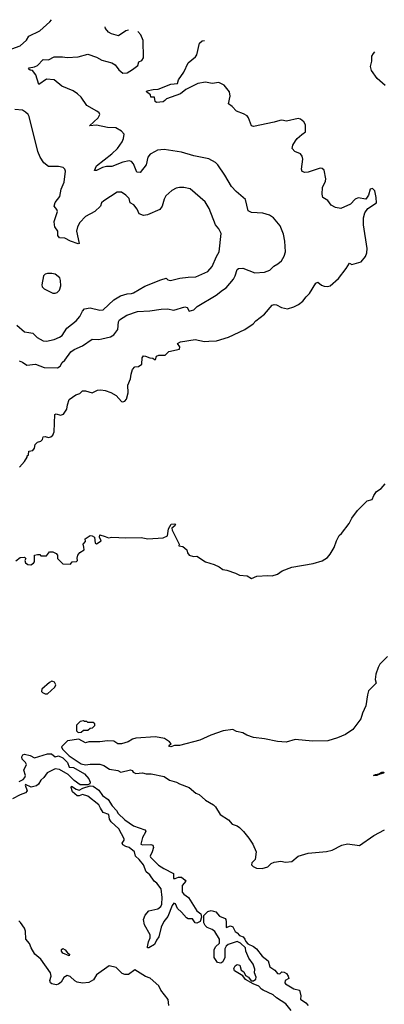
# Model space of a CAD drawing. Extents: x 1966327 to 2147849, y 395140 to 552178.
# Tile 188 of 256: x 2003590 to 2006934, y 523387 to 532415. Entities that reach past the tile are written whole.
import ezdxf

# ---------------------------------------------------------------- set-up
doc = ezdxf.new("R2010")
doc.units = 0

msp = doc.modelspace()

# ---------------------------------------------------------------- linework, layer by layer
at = {"layer": '0CON20XD'}
for points in [[(2003485, 532135.5), (2003595.3, 532174.7), (2003652.4, 532227.6), (2003674.5, 532265.5), (2003776, 532314), (2003866, 532395), (2003880.9, 532415.1)], [(2004586.5, 532319.9), (2004565, 532313.3), (2004495, 532266.7), (2004432.5, 532285), (2004405, 532301.2), (2004378, 532335), (2004373.4, 532348.6)], [(2003584.2, 529285.8), (2003615, 529274.4), (2003655, 529247.5), (2003735, 529255.8), (2003815, 529224.5), (2003937.1, 529222.9), (2003960.6, 529239.4), (2003979.5, 529270.5), (2004005, 529292.5), (2004060.6, 529369.4), (2004088.7, 529391.3), (2004166.5, 529423.5), (2004255, 529486), (2004315, 529482), (2004342.7, 529487.3), (2004423.2, 529506.8), (2004455, 529525.8), (2004490.7, 529575), (2004496.1, 529646.1), (2004505.6, 529664.4), (2004573.3, 529706.7), (2004669.6, 529740.4), (2004785, 529745.7), (2004888.3, 529761.7), (2004945, 529762.9), (2005005, 529751.8), (2005105, 529782.5), (2005126.4, 529776.4), (2005145, 529742.5), (2005186.4, 529753.6), (2005216.7, 529785), (2005391.7, 529888.3), (2005448.8, 529935), (2005485, 529955.8), (2005549.4, 530035), (2005566.7, 530065), (2005585, 530123.3), (2005595.6, 530134.4), (2005635, 530136.9), (2005745, 530094.3), (2005835, 530101.4), (2005885, 530119.2), (2005921.2, 530155), (2005956, 530175), (2005990, 530205), (2006016.1, 530246.1), (2006026.7, 530285), (2006021.5, 530385), (2006009.8, 530449.8), (2005978.1, 530525), (2005917.6, 530597.6), (2005881.7, 530621.7), (2005820.7, 530640.7), (2005716.9, 530646.9), (2005685, 530663.3), (2005662, 530765), (2005575, 530840), (2005534, 530885), (2005470.5, 530990.5), (2005406.7, 531085), (2005385.8, 531105.8), (2005325, 531138), (2005187.3, 531167.3), (2005075, 531201.4), (2004915, 531224.3), (2004855, 531217.5), (2004832.1, 531207.9), (2004787.6, 531182.4), (2004766.8, 531153.2), (2004749.5, 531085), (2004695, 531013.8), (2004665, 531015.8), (2004635, 531094.2), (2004615, 531114.3), (2004595, 531120.5), (2004535, 531107.5), (2004435, 531070), (2004385, 531068.1), (2004350.9, 531059.1), (2004295, 531032.9), (2004275, 531032.5), (2004294.6, 531075.4), (2004434.6, 531185.4), (2004486, 531234), (2004530, 531295), (2004542, 531325), (2004547.5, 531365), (2004525, 531394), (2004472.7, 531422.7), (2004395, 531425.6), (2004295, 531447.5), (2004231.7, 531441.7), (2004310, 531515), (2004325.9, 531545.9), (2004319.7, 531559.7), (2004297.6, 531577.6), (2004207.1, 531627.1), (2004155, 531704.3), (2004121.4, 531735), (2004081.7, 531761.7), (2003975.4, 531805.4), (2003905, 531864.3), (2003835, 531869.4), (2003765, 531820), (2003739.8, 531909.8), (2003708.8, 531948.8), (2003685, 531952), (2003675, 531960), (2003671.2, 531965), (2003677.5, 531975), (2003725, 531982), (2003753.8, 531995), (2003805, 532048.8), (2003855, 532046.2), (2003905, 532076), (2003984.2, 532075.8), (2004025, 532069.4), (2004125, 532075.6), (2004215, 532098.6), (2004295, 532072.9), (2004345, 532044), (2004435, 532020), (2004465, 532000), (2004500, 531955), (2004537.5, 531925), (2004575, 531929.2), (2004625, 531959.2), (2004673.3, 531995), (2004682, 532028), (2004710.5, 532039.5), (2004726.7, 532065), (2004722.5, 532225), (2004702.5, 532275), (2004673.1, 532308.2)], [(2005325, 529468.5), (2005395, 529471.9), (2005505, 529503.3), (2005655, 529575.8), (2005732.5, 529625), (2005756.1, 529653.9), (2005835, 529713.8), (2005905, 529798.8), (2005925, 529803.8), (2005945, 529800), (2005992.5, 529775), (2006045, 529764.3), (2006105, 529780.8), (2006147.4, 529802.6), (2006188, 529835), (2006215.8, 529874.2), (2006246.8, 529903.2), (2006305, 530000), (2006325, 530007.5), (2006359.3, 529979.3), (2006381.7, 529971.7), (2006415, 529968.8), (2006437.5, 529975), (2006515, 530043.3), (2006585, 530133.8), (2006615, 530182.5), (2006635, 530171.2), (2006722.5, 530195), (2006760, 530245), (2006773.8, 530276.2), (2006777.7, 530317.7), (2006742, 530535), (2006741.7, 530598.3), (2006756.4, 530643.6), (2006782.5, 530685), (2006862.5, 530735), (2006860, 530785), (2006846.7, 530845), (2006825.9, 530865.9), (2006805, 530862.5), (2006787.5, 530805), (2006765, 530770), (2006695, 530782.5), (2006665, 530770), (2006625, 530722.5), (2006535, 530683.3), (2006485, 530692.5), (2006447.5, 530715), (2006416.4, 530756.4), (2006370, 530785), (2006362.5, 530815), (2006367.5, 530875), (2006395.9, 530934.1), (2006398.8, 530955), (2006381.2, 531035), (2006365, 531049.2), (2006345, 531053.8), (2006235, 531016.7), (2006205, 531013.3), (2006182, 531022), (2006173.8, 531045), (2006185.8, 531135), (2006182, 531165), (2006165, 531183.8), (2006113.3, 531205), (2006090, 531235), (2006096.1, 531263.9), (2006118.8, 531305), (2006133.8, 531325), (2006178, 531362), (2006212, 531388), (2006210.2, 531450.2), (2006195, 531479.2), (2006165, 531502.5), (2006145, 531510), (2006035.9, 531485.9), (2005995, 531494.4), (2005975, 531492.2), (2005925, 531475.7), (2005735, 531435.8), (2005715, 531441.2), (2005687.1, 531515), (2005675, 531532), (2005641.8, 531551.8), (2005578, 531575), (2005538.7, 531618.7), (2005505, 531642.5), (2005520, 531715), (2005513, 531753), (2005465, 531813.8), (2005415, 531839.2), (2005355, 531830.8), (2005295, 531842.9), (2005225, 531828.9), (2005113.3, 531775), (2005065.4, 531734.6), (2004935, 531689.2), (2004920.8, 531675), (2004905, 531661.4), (2004845, 531656.2), (2004833.8, 531665), (2004826.7, 531705), (2004793.8, 531703.8), (2004788.8, 531725), (2004753.3, 531755), (2004756.4, 531763.6), (2004813.6, 531776.4), (2004861.1, 531778.9), (2004977.6, 531822.4), (2005038.7, 531831.3), (2005047.1, 531865), (2005096.9, 531935), (2005135, 532020), (2005203.3, 532075), (2005215.9, 532094.1), (2005239.3, 532200.7), (2005265, 532220), (2005285.5, 532225.6)], [(2006942.4, 531812.4), (2006868.1, 531875), (2006815, 531948.8), (2006806.9, 531985), (2006818.2, 532035), (2006820.5, 532079.5), (2006833.6, 532106.4), (2006847.8, 532119.2)], [(2003564.5, 529614.5), (2003633.8, 529553.8), (2003674.5, 529545.5), (2003710.9, 529540.9), (2003750, 529500), (2003805, 529470), (2003835, 529467.8), (2003905, 529482.9), (2003955, 529503.1), (2003979.9, 529520.1), (2004023.8, 529586.2), (2004107.5, 529655), (2004141.9, 529695), (2004165, 529741.2), (2004185, 529764.2), (2004235, 529772.9), (2004325, 529752.5), (2004355, 529754.4), (2004454, 529845), (2004515, 529883.1), (2004575, 529902.5), (2004615, 529904.4), (2004635, 529911.4), (2004737.9, 529972.1), (2004885, 530030.8), (2004933.6, 530043.6), (2004949.3, 530029.3), (2004973.9, 530023.9), (2005060, 530045), (2005135, 530053.1), (2005205, 530057.5), (2005315.8, 530105), (2005355, 530151.2), (2005394.4, 530245), (2005418.2, 530285), (2005438, 530455), (2005416.6, 530496.6), (2005385.6, 530535), (2005327.1, 530685), (2005292.5, 530745), (2005155, 530864.4), (2005095, 530877.5), (2005055, 530875.8), (2005025, 530869.2), (2004985, 530850), (2004931.3, 530798.7), (2004915, 530770), (2004897.1, 530705), (2004874, 530675), (2004763, 530627), (2004725, 530620.5), (2004684.5, 530634.5), (2004668.9, 530678.9), (2004636.2, 530716.2), (2004604, 530735), (2004594.5, 530775), (2004565, 530806.2), (2004525, 530834.4), (2004484, 530835), (2004360.8, 530755), (2004341.2, 530735), (2004330, 530705), (2004278.8, 530655), (2004195, 530609.1), (2004140.5, 530555), (2004119.6, 530515), (2004112, 530475), (2004135, 530362.5), (2004125, 530360), (2004055, 530385.6), (2004005, 530410.5), (2003955, 530416), (2003940, 530435), (2003940, 530475), (2003914, 530515), (2003908.6, 530535), (2003907.5, 530565), (2003937.1, 530655), (2003930, 530675), (2003906, 530706), (2003915, 530738.8), (2003958.6, 530795), (2003970, 530860), (2003998.8, 530925), (2004008.8, 531025), (2004003.6, 531043.6), (2003988.8, 531058.8), (2003945, 531068), (2003855, 531070), (2003811.9, 531101.9), (2003778, 531155), (2003757.5, 531205), (2003675.9, 531525.9), (2003666.7, 531545), (2003645, 531566.7), (2003615.7, 531585.7), (2003545, 531592.9)], [(2003915, 529906.2), (2003935, 529913.8), (2003955.7, 529934.3), (2003967.5, 529975), (2003965.8, 530025), (2003957, 530047), (2003915, 530081.2), (2003885, 530088.8), (2003845, 530088.8), (2003825, 530081.2), (2003810, 530065), (2003794.4, 529985), (2003795.8, 529965), (2003815, 529947.5), (2003895, 529908), (2003915, 529906.2)], [(2003589.5, 528310.5), (2003635, 528362.5), (2003660, 528405), (2003660, 528415), (2003670, 528425), (2003675, 528460), (2003710, 528465), (2003727.5, 528485), (2003731.7, 528518.3), (2003755, 528540), (2003785, 528550), (2003800, 528565), (2003805, 528590), (2003825, 528592.5), (2003855, 528583.8), (2003875, 528588.8), (2003893.3, 528605), (2003906, 528635), (2003913.3, 528795), (2003925, 528800), (2003965, 528788.8), (2003991.2, 528798.8), (2004023.3, 528845), (2004028, 528885), (2004045, 528933.8), (2004105, 528976), (2004141.2, 528988.8), (2004167, 529013), (2004195, 529011.2), (2004255, 528992.5), (2004305, 529017.5), (2004335, 529020), (2004375, 529013.8), (2004425, 528996), (2004475, 528968.8), (2004525, 528913.3), (2004535, 528910), (2004553.6, 528916.4), (2004568.8, 528935), (2004586.2, 528995), (2004583.1, 529065), (2004607.2, 529122.8), (2004611.9, 529165), (2004625, 529207.5), (2004645, 529233.3), (2004680, 529235), (2004710, 529255), (2004713.8, 529315), (2004725, 529332.5), (2004745, 529331.2), (2004785, 529313.8), (2004811.7, 529311.7), (2004825, 529300), (2004835, 529300), (2004845, 529330), (2004865, 529337.5), (2004925, 529337.5), (2004956.4, 529373.6), (2005055, 529392.5), (2005057.5, 529415), (2005037.5, 529445), (2005065, 529462), (2005198.3, 529481.7), (2005285, 529465.6), (2005325, 529468.5)], [(2006837.6, 528052.4), (2006862.3, 528087.7), (2006905, 528117.5), (2006940.5, 528159.5)], [(2003555, 527453.3), (2003595, 527483.3), (2003635, 527487.5), (2003648, 527475), (2003637.5, 527455), (2003643.8, 527435), (2003665, 527418.1), (2003692.2, 527417.8), (2003718.1, 527431.9), (2003726, 527444), (2003727.5, 527505), (2003755, 527512.5), (2003775, 527510), (2003785, 527500), (2003835, 527500), (2003865, 527536.2), (2003895, 527536.2), (2003925, 527521.2), (2003936.7, 527505), (2003937.5, 527475), (2003985, 527426.7), (2004055, 527422.5), (2004070, 527445), (2004111.7, 527448.3), (2004120, 527455), (2004117.5, 527477.5), (2004123.8, 527505), (2004140.5, 527529.5), (2004180, 527555), (2004178.3, 527578.3), (2004172.5, 527605), (2004195, 527630), (2004190, 527655), (2004235, 527686), (2004255, 527683.3), (2004275, 527670), (2004283.6, 527613.6), (2004295, 527607.5), (2004337.5, 527635), (2004320.7, 527670.7), (2004325, 527690), (2004375, 527677.5), (2004403.3, 527663.3), (2004435, 527668.8), (2004565, 527663.3), (2004705, 527668.1), (2004765, 527655.8), (2004905, 527664), (2004945, 527682.5), (2004954.2, 527745.8), (2004980.7, 527789.3), (2005011.7, 527791.7), (2005017.5, 527785), (2005012.5, 527775), (2004986.7, 527753.3), (2004988, 527735), (2005053.3, 527605), (2005050, 527590), (2005085, 527584.2), (2005122.5, 527555), (2005128.8, 527525), (2005144.5, 527504.5), (2005185, 527493.1), (2005215, 527495.7), (2005295, 527444.2), (2005375, 527419.5), (2005419.1, 527399.1), (2005453.8, 527373.8), (2005488.7, 527368.7), (2005570.5, 527340.5), (2005605, 527322.5), (2005675.7, 527315.7), (2005715, 527292.5), (2005765, 527313.8), (2005865, 527319.5), (2005905, 527315.6), (2005955, 527330.5), (2005997.3, 527362.7), (2006085, 527395.4), (2006282.4, 527427.6), (2006365, 527454.5), (2006411.9, 527485), (2006436.9, 527513.1), (2006474, 527575), (2006495, 527636.7), (2006519.4, 527685), (2006542, 527705), (2006612.2, 527795), (2006635.6, 527845), (2006687.1, 527915), (2006775.4, 528004.6), (2006822, 528015), (2006837.6, 528052.4)], [(2006964.5, 526575.5), (2006894, 526505), (2006876.2, 526475), (2006856.2, 526415), (2006851.2, 526365), (2006858.8, 526331.2), (2006790.2, 526259.8), (2006780, 526225), (2006765.7, 526124.3), (2006734, 526055), (2006720, 526005), (2006644, 525905), (2006579.1, 525860.9), (2006505, 525829.4), (2006415, 525803.1), (2006275, 525800), (2006115.8, 525814.2), (2006035, 525790), (2005955, 525795.8), (2005835, 525820), (2005735, 525832.5), (2005672.5, 525855), (2005635, 525876.7), (2005578.3, 525888.3), (2005545.6, 525905.6), (2005457.5, 525895), (2005344.5, 525855.5), (2005241.7, 525808.3)], [(2003845, 526232.5), (2003912.5, 526295), (2003922.5, 526315), (2003909.3, 526339.3), (2003895, 526347.5), (2003885, 526350), (2003865, 526337.5), (2003792.5, 526275), (2003790, 526255), (2003800, 526245), (2003825, 526232.5), (2003845, 526232.5)], [(2004125, 525880), (2004155, 525882.5), (2004175, 525900), (2004215, 525900), (2004235, 525920), (2004258.3, 525921.7), (2004278.3, 525941.7), (2004278.3, 525958.3), (2004265, 525970), (2004215, 525970), (2004205, 525980), (2004185, 525980), (2004175, 525987.5), (2004145, 525980), (2004112.5, 525945), (2004110, 525895), (2004125, 525880)], [(2005241.7, 525808.3), (2005055, 525761.2), (2005010.7, 525759.3), (2004975, 525747.5), (2004957.5, 525755), (2004963.6, 525766.4), (2004980, 525775), (2004965, 525792.5), (2004917.5, 525825), (2004835, 525838.8), (2004655, 525826.7), (2004625, 525816.7), (2004585, 525792.5), (2004525, 525773.8), (2004490, 525775), (2004455, 525800), (2004395, 525802.5), (2004325, 525792.5), (2004225, 525792.5), (2004195, 525783.3), (2004133, 525817), (2004028.3, 525801.7), (2003973, 525747), (2003984.2, 525725), (2004045, 525664.2), (2004155, 525592), (2004195, 525583.8), (2004235, 525590), (2004325, 525590), (2004363.3, 525575), (2004415, 525544), (2004489.7, 525529.7), (2004516.2, 525516.2), (2004605.6, 525535.6), (2004620.5, 525530.5), (2004631.2, 525515), (2004654.3, 525504.3), (2004715, 525508), (2004750.3, 525500.3), (2004795, 525500.8), (2004914.3, 525474.3), (2004965, 525442.5), (2005026.7, 525425), (2005055, 525407.5), (2005144.2, 525374.2), (2005205, 525322.5), (2005235, 525310.8), (2005295, 525259.4), (2005368.8, 525215), (2005386.6, 525196.6), (2005427.4, 525127.4), (2005505, 525078), (2005537.8, 525037.8), (2005585, 525021.8), (2005605, 525008.8), (2005642.4, 524972.4), (2005690.4, 524910.4), (2005728.8, 524855), (2005758.1, 524785), (2005749.6, 524715), (2005718.1, 524685), (2005717.3, 524665), (2005730.1, 524650.1), (2005762.5, 524635), (2005815, 524633.3)], [(2003585, 525431.2), (2003623, 525447), (2003636.7, 525465), (2003643.3, 525485), (2003628, 525535), (2003652.9, 525585), (2003644.2, 525605), (2003614, 525635), (2003610.6, 525655), (2003619.2, 525675), (2003635, 525679.5), (2003685, 525667.5), (2003726, 525646), (2003846, 525684), (2003882.8, 525682.8), (2003915, 525654.4), (2003945, 525666.4), (2003985, 525645.6), (2004028.2, 525605), (2004042.5, 525562.5), (2004085, 525558.8), (2004185, 525500.5), (2004225.8, 525455), (2004237.5, 525425), (2004233.2, 525406.8), (2004215, 525400), (2004145, 525399.5), (2004089.1, 525439.1), (2004035, 525495.4), (2003955, 525540.8), (2003915, 525545.7), (2003841.7, 525508.3), (2003812.2, 525467.8), (2003785, 525442.5), (2003762.9, 525405), (2003745, 525390.2), (2003695, 525377.3), (2003645, 525403.3), (2003640, 525395), (2003659.7, 525345), (2003645, 525326.6), (2003595, 525308.6), (2003525, 525271.9)], [(2006833.6, 525483.6), (2006852.5, 525495), (2006885, 525500), (2006910, 525515), (2006930, 525515), (2006926.7, 525505), (2006891.7, 525498.3), (2006865, 525484.4), (2006833.6, 525483.6)], [(2004763.4, 523903.4), (2004762, 523915), (2004771.3, 523958.7), (2004787.4, 523995), (2004788, 524025), (2004735.9, 524115), (2004726.4, 524165), (2004741.9, 524205), (2004775, 524242.4), (2004857, 524263), (2004884.7, 524285), (2004892.6, 524305), (2004897.7, 524365), (2004888.6, 524445), (2004846.6, 524496.6), (2004822.5, 524515), (2004785, 524574.2), (2004751.1, 524601.1), (2004724.3, 524665), (2004685.7, 524715), (2004651.5, 524745), (2004642.5, 524785), (2004595, 524826), (2004565, 524832.5), (2004535, 524848.8), (2004530.6, 524865), (2004547.9, 524892.1), (2004547.9, 524905), (2004499.1, 524995), (2004428.5, 525058.5), (2004413.8, 525085), (2004408.3, 525128.3), (2004355.2, 525145.2), (2004330.8, 525185), (2004317.1, 525217.1), (2004215, 525295.9), (2004165, 525311.4), (2004135, 525297.5), (2004118.3, 525298.3), (2004074.7, 525335), (2004062.9, 525375), (2004065, 525387.5), (2004108.6, 525358.6), (2004135, 525348.8), (2004170, 525370), (2004235, 525391.2), (2004265, 525385.4), (2004315, 525349.8), (2004350.4, 525300.4), (2004401.1, 525265), (2004437.9, 525207.9), (2004476.9, 525165), (2004492.5, 525135), (2004555, 525077.8), (2004635, 525021.9), (2004738.8, 524985), (2004745.8, 524975), (2004744.4, 524965), (2004715.3, 524915), (2004701.9, 524855), (2004715, 524847.8), (2004792.4, 524852.4), (2004810.8, 524845), (2004816.7, 524825), (2004806.2, 524783.8), (2004788, 524745), (2004791.2, 524735), (2004863.2, 524663.2), (2004910.5, 524630.5), (2005000, 524585), (2005001.7, 524541.7), (2005015, 524540), (2005047, 524553), (2005073, 524553), (2005108.8, 524525), (2005113.3, 524515), (2005078.8, 524475), (2005080, 524415), (2005095, 524396), (2005137.3, 524367.3), (2005214.5, 524244.5), (2005252.5, 524215), (2005257.5, 524185), (2005243.9, 524146.1), (2005215, 524130), (2005200, 524135), (2005175, 524170), (2005135, 524170), (2005118.5, 524178.5), (2005075, 524232.5), (2005038.6, 524265), (2005017.7, 524307.7), (2005005, 524313.3), (2004987.6, 524292.4), (2004948.1, 524191.9), (2004913.4, 524146.6), (2004888.1, 524095), (2004866.6, 524005), (2004843.8, 523975), (2004825.6, 523934.4), (2004775, 523904.7), (2004763.4, 523903.4)], [(2005815, 524633.3), (2005865, 524648.7), (2005895, 524676.7), (2005925, 524691.1), (2005985, 524698.4), (2006028.8, 524691.2), (2006085.7, 524695), (2006145, 524743.8), (2006235, 524773.5), (2006405, 524787.5), (2006455, 524801.2), (2006545, 524845.3), (2006595, 524857.5), (2006705, 524844.4), (2006836.8, 524933.2), (2006935, 524985.8)], [(2006079.1, 523329.1), (2006029.9, 523389.9), (2005946.4, 523446.4), (2005914.4, 523475), (2005823.8, 523515), (2005806.2, 523525), (2005784, 523554), (2005730, 523575), (2005660, 523615), (2005636.4, 523646.4), (2005560, 523695), (2005552.5, 523715), (2005565, 523740), (2005585, 523752.5), (2005610, 523745), (2005621.2, 523701.2), (2005645, 523683.3), (2005662, 523652), (2005689.2, 523635), (2005711.7, 523601.7), (2005735, 523601.2), (2005755, 523616.7), (2005760, 523635), (2005742.2, 523675), (2005745, 523710), (2005731.4, 523755), (2005691.1, 523811.1), (2005662.5, 523875), (2005660, 523905), (2005615, 523946.7), (2005585, 523963.8), (2005500.6, 523935), (2005485, 523921.1), (2005471.3, 523895), (2005472, 523815), (2005453.8, 523776.2), (2005435.3, 523764.7), (2005405, 523771.4), (2005374.7, 523815.3), (2005373.9, 523886.1), (2005386.1, 523913.9), (2005421.5, 523948.5), (2005423.1, 523985), (2005379.2, 524055), (2005355, 524072), (2005310, 524090), (2005290, 524110), (2005279.2, 524135), (2005279.3, 524200.7), (2005315, 524237.5), (2005345, 524247.5), (2005387.5, 524235), (2005423.4, 524193.4), (2005473.4, 524173.4), (2005480.8, 524165), (2005484.2, 524144.2), (2005485, 524090), (2005524.2, 524105.8), (2005545, 524095.6), (2005565, 524053.6), (2005583.1, 524043.1), (2005605, 524018), (2005638.1, 524005), (2005654.3, 523985), (2005662.5, 523962.5), (2005682.1, 523942.1), (2005735, 523916), (2005763.1, 523895), (2005815, 523827.8), (2005867.8, 523785), (2005885, 523730.8), (2005930.5, 523700.5), (2005955, 523669.5), (2005974.4, 523665.6), (2005995, 523685.4), (2006015, 523682.2), (2006038.3, 523668.3), (2006052.9, 523645), (2006057.9, 523622.1), (2006025, 523603.8), (2006021.1, 523585), (2006027.1, 523575), (2006105, 523529.4), (2006156, 523516), (2006167.1, 523465), (2006165, 523432.5), (2006215, 523400), (2006234.6, 523375)], [(2004957.5, 523375), (2004951.2, 523431.2), (2004884.5, 523515), (2004865, 523556), (2004788, 523625), (2004745, 523642.7), (2004645, 523702.5), (2004589.5, 523660.5), (2004555, 523659.2), (2004530.2, 523670.2), (2004474, 523725), (2004409.7, 523740.3), (2004295, 523656), (2004268.3, 523611.7), (2004225, 523587.5), (2004165, 523580.4), (2004118.8, 523588.8), (2004095, 523601.9), (2004052.3, 523642.3), (2004025, 523649.6), (2003995, 523632.9), (2003970, 523590), (2003945, 523570), (2003925, 523565.9), (2003885, 523574.7), (2003873.9, 523585), (2003866.8, 523605), (2003878.5, 523645), (2003872.3, 523675), (2003785, 523799.3), (2003727.6, 523847.6), (2003695.7, 523905), (2003681.2, 523945), (2003647.3, 523985), (2003645, 524058.8), (2003634.4, 524085), (2003598.1, 524138.1), (2003582.3, 524152.3)], [(2004045, 523830), (2003987, 523857), (2003973, 523873), (2003975, 523890), (2003985, 523897.5), (2004008, 523885), (2004027.7, 523857.7), (2004047.1, 523845), (2004045, 523830)]]:
    msp.add_lwpolyline(points, dxfattribs=at)

doc.saveas('drawing.dxf')
